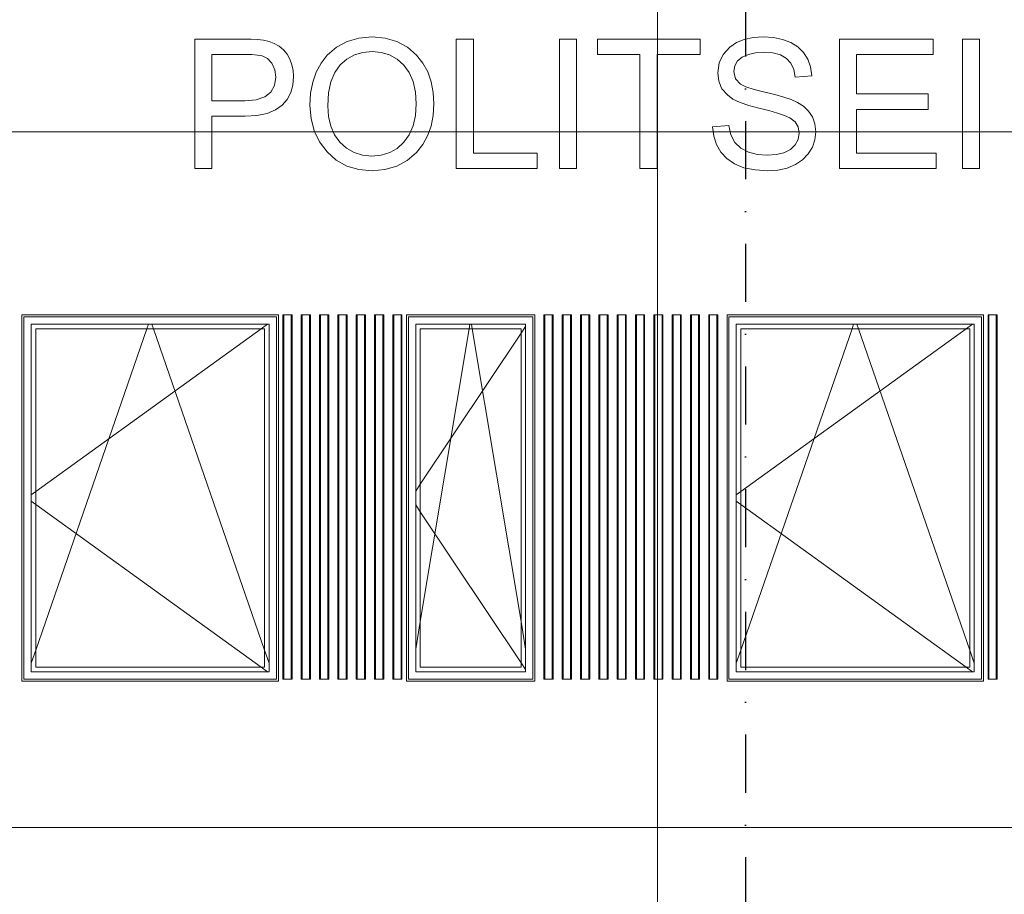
# Model space of a CAD drawing. Header units: millimetres. Extents: x -3848 to 115359, y -22918 to 12821.
# Tile 12 of 51: x 9037 to 14414, y 3435 to 8213. Entities that reach past the tile are written whole.
import ezdxf
from ezdxf.enums import TextEntityAlignment as Align

# ---------------------------------------------------------------- set-up
doc = ezdxf.new("R2010")
doc.units = ezdxf.units.MM
doc.header["$MEASUREMENT"] = 0
doc.linetypes.add('Dot & Dashed', pattern=[670.277762, 317.5, -176.388889, 0, -176.388874])
for name, color, linetype in [('1244_Fassaadi varustus', 7, 'Continuous'), ('New_010_Teljed', 7, 'Continuous'), ('New_1244_Fassaadi varustus', 7, 'Continuous'), ('New_ARCHICAD Windows', 7, 'Continuous')]:
    doc.layers.add(name, color=color, linetype=linetype)
for name, color, linetype, lineweight in [('1244_Fassaadi varustus_Pen_No__101', 252, 'Continuous', 13), ('New_010_Teljed_Pen_No__1', 7, 'Continuous', 13), ('New_1244_Fassaadi varustus_Pen_No__101', 252, 'Continuous', 13), ('New_ARCHICAD Windows_Pen_No__101', 252, 'Continuous', 13)]:
    doc.layers.add(name, color=color, linetype=linetype, lineweight=lineweight)
doc.layers.add('New_010_Teljed_Pen_No__48', color=7, linetype='Continuous', lineweight=25, true_color=0xa80f02)
doc.layers.add('New__2D Abi_Pen_No__62', color=7, linetype='Continuous', lineweight=20, true_color=0xaaaaaa)
doc.styles.add('GENERATED_STYLE_1', font='arial.ttf')

# ---------------------------------------------------------------- blocks, each defined once
blk = doc.blocks.new('Section Element_21_1')
at = {"layer": 'New_ARCHICAD Windows_Pen_No__101', "color": 252, "linetype": 'Continuous', "lineweight": 13}
for p, q in [((12950, 4650), (12950, 6550)), ((12950, 6550), (14250, 6550)), ((12975, 4675), (12975, 6525)), ((12975, 6525), (14225, 6525)), ((14205.7, 6525), (12975, 5636.1)), ((12975, 4769.4), (13582.6, 6525)), ((13582.6, 6525), (13591.3, 6550)), ((13617.3, 6525), (13608.6, 6550)), ((14225, 4769.4), (13617.3, 6525)), ((14240.3, 6550), (14205.7, 6525)), ((14225, 6525), (14225, 4675)), ((14250, 6550), (14250, 4650)), ((12975, 5636.1), (12950, 5618.1)), ((12975, 5563.9), (12950, 5581.9)), ((14205.7, 4675), (12975, 5563.9)), ((12950, 4697.2), (12975, 4769.4)), ((14250, 4697.2), (14225, 4769.4)), ((14250, 4650), (12950, 4650)), ((14225, 4675), (12975, 4675)), ((14240.3, 4650), (14205.7, 4675))]:
    blk.add_line(p, q, dxfattribs=at)
blk = doc.blocks.new('Section Element_22_1')
at = {"layer": 'New_ARCHICAD Windows_Pen_No__101', "color": 252, "linetype": 'Continuous', "lineweight": 13}
for p, q in [((9100, 4650), (9100, 6550)), ((9100, 6550), (10400, 6550)), ((9125, 4675), (9125, 6525)), ((9125, 6525), (10375, 6525)), ((10355.7, 6525), (9125, 5636.1)), ((9125, 4769.4), (9732.6, 6525)), ((9732.6, 6525), (9741.3, 6550)), ((9767.3, 6525), (9758.6, 6550)), ((10375, 4769.4), (9767.3, 6525)), ((10390.3, 6550), (10355.7, 6525)), ((10375, 6525), (10375, 4675)), ((10400, 6550), (10400, 4650)), ((9125, 5636.1), (9100, 5618.1)), ((9125, 5563.9), (9100, 5581.9)), ((10355.7, 4675), (9125, 5563.9)), ((9100, 4697.2), (9125, 4769.4)), ((10400, 4697.2), (10375, 4769.4)), ((10400, 4650), (9100, 4650)), ((10375, 4675), (9125, 4675)), ((10390.3, 4650), (10355.7, 4675))]:
    blk.add_line(p, q, dxfattribs=at)
blk = doc.blocks.new('Section Element_26_1')
at = {"layer": 'New_1244_Fassaadi varustus_Pen_No__101', "color": 252, "linetype": 'Continuous', "lineweight": 13}
for p, q in [((10961.7, 8119.5), (10889.9, 8113.2)), ((11032.6, 8113.2), (10961.7, 8119.5)), ((13097, 8119.5), (13042.6, 8116)), ((13153, 8116), (13097, 8119.5)), ((9993.5, 8107.4), (9993.5, 7400)), ((10260.4, 8107.4), (9993.5, 8107.4)), ((10300.6, 8106.7), (10260.4, 8107.4)), ((10336.8, 8104.6), (10300.6, 8106.7)), ((10369.2, 8101.1), (10336.8, 8104.6)), ((10398.9, 8094.7), (10369.2, 8101.1)), ((10427.1, 8083.9), (10398.9, 8094.7)), ((10453.9, 8068.6), (10427.1, 8083.9)), ((10477.8, 8048.9), (10453.9, 8068.6)), ((10825.2, 8094.4), (10767.5, 8063.1)), ((10889.9, 8113.2), (10825.2, 8094.4)), ((11096.8, 8094.3), (11032.6, 8113.2)), ((11154.2, 8062.7), (11096.8, 8094.3)), ((11514.9, 8107.4), (11421.3, 8107.4)), ((11421.3, 8107.4), (11421.3, 7400)), ((11514.9, 7484), (11514.9, 8107.4)), ((12078.6, 8107.4), (11984.5, 8107.4)), ((11984.5, 8107.4), (11984.5, 7400)), ((12078.6, 7400), (12078.6, 8107.4)), ((12752.4, 8107.4), (12192.2, 8107.4)), ((12192.2, 8107.4), (12192.2, 8023.4)), ((12752.4, 8023.4), (12752.4, 8107.4)), ((12951.9, 8088.3), (12915.6, 8064)), ((12994.2, 8105.6), (12951.9, 8088.3)), ((13042.6, 8116), (12994.2, 8105.6)), ((13203.2, 8105.7), (13153, 8116)), ((13247.7, 8088.4), (13203.2, 8105.7)), ((13286.4, 8064.2), (13247.7, 8088.4)), ((14025.6, 8107.4), (13513.6, 8107.4)), ((13513.6, 8107.4), (13513.6, 7400)), ((14025.6, 8023.4), (14025.6, 8107.4)), ((14279.1, 8107.4), (14185, 8107.4)), ((14185, 8107.4), (14185, 7400)), ((14279.1, 7400), (14279.1, 8107.4)), ((10087.2, 7770.6), (10087.2, 8023.4)), ((10087.2, 8023.4), (10267.1, 8023.4)), ((10267.1, 8023.4), (10305.2, 8022.6)), ((10305.2, 8022.6), (10336.5, 8019.9)), ((10336.5, 8019.9), (10361, 8015.5)), ((10361, 8015.5), (10390.1, 8001.4)), ((10497.5, 8025.1), (10477.8, 8048.9)), ((10513, 7997.1), (10497.5, 8025.1)), ((10716.8, 8019.3), (10682.8, 7976.3)), ((10767.5, 8063.1), (10716.8, 8019.3)), ((10824.6, 7998.4), (10865.9, 8021.1)), ((10865.9, 8021.1), (10911.9, 8034.8)), ((10911.9, 8034.8), (10962.6, 8039.4)), ((10962.6, 8039.4), (11012.1, 8034.7)), ((11012.1, 8034.7), (11057.2, 8020.8)), ((11057.2, 8020.8), (11097.9, 7997.6)), ((11204.9, 8018.6), (11154.2, 8062.7)), ((11238.9, 7975.7), (11204.9, 8018.6)), ((12192.2, 8023.4), (12424.3, 8023.4)), ((12424.3, 8023.4), (12424.3, 7400)), ((12518.4, 7400), (12518.4, 8023.4)), ((12518.4, 8023.4), (12752.4, 8023.4)), ((12878.6, 8023.7), (12856.4, 7976.9)), ((12915.6, 8064), (12878.6, 8023.7)), ((12983.1, 8008.5), (13016.4, 8023.5)), ((13016.4, 8023.5), (13055.6, 8032.5)), ((13055.6, 8032.5), (13100.9, 8035.5)), ((13100.9, 8035.5), (13150.1, 8031.7)), ((13150.1, 8031.7), (13191.2, 8020.4)), ((13191.2, 8020.4), (13223.9, 8001.5)), ((13318, 8033.7), (13286.4, 8064.2)), ((13341.2, 7997.3), (13318, 8033.7)), ((13607.2, 7807.3), (13607.2, 8023.4)), ((13607.2, 8023.4), (14025.6, 8023.4)), ((10390.1, 8001.4), (10414.3, 7974.9)), ((10414.3, 7974.9), (10430.6, 7939.9)), ((10524.1, 7966.6), (10513, 7997.1)), ((10530.8, 7935.2), (10524.1, 7966.6)), ((10682.8, 7976.3), (10656.4, 7927.4)), ((10758, 7925.2), (10788, 7966.5)), ((10788, 7966.5), (10824.6, 7998.4)), ((11097.9, 7997.6), (11134.2, 7965.1)), ((11134.2, 7965.1), (11164.1, 7923.9)), ((11265.4, 7927.7), (11238.9, 7975.7)), ((12856.4, 7976.9), (12849, 7923.6)), ((12937.8, 7929.8), (12942.8, 7961.5)), ((12942.8, 7961.5), (12957.9, 7987.7)), ((12957.9, 7987.7), (12983.1, 8008.5)), ((13223.9, 8001.5), (13248.4, 7975.1)), ((13248.4, 7975.1), (13264.7, 7941.2)), ((13356, 7955.1), (13341.2, 7997.3)), ((10430.6, 7939.9), (10436, 7899.9)), ((10533, 7902.8), (10530.8, 7935.2)), ((10656.4, 7927.4), (10637.5, 7872.5)), ((10736.6, 7874.2), (10758, 7925.2)), ((11164.1, 7923.9), (11185.4, 7874.8)), ((11284.3, 7874.5), (11265.4, 7927.7)), ((12849, 7923.6), (12854.8, 7876.8)), ((12946.5, 7889.8), (12937.8, 7929.8)), ((13264.7, 7941.2), (13272.6, 7899.9)), ((13272.6, 7899.9), (13362.4, 7907.2)), ((13362.4, 7907.2), (13356, 7955.1)), ((10429.4, 7853.4), (10409.3, 7817.1)), ((10436, 7899.9), (10429.4, 7853.4)), ((10517.3, 7814.6), (10529.1, 7856.3)), ((10529.1, 7856.3), (10533, 7902.8)), ((10637.5, 7872.5), (10626.2, 7811.7)), ((10723.7, 7813.5), (10736.6, 7874.2)), ((11185.4, 7874.8), (11198.2, 7817.8)), ((11295.7, 7816.2), (11284.3, 7874.5)), ((12854.8, 7876.8), (12872.4, 7836.3)), ((12972.8, 7861.5), (12946.5, 7889.8)), ((13003.2, 7846.6), (12972.8, 7861.5)), ((10409.3, 7817.1), (10375.9, 7791.3)), ((10497.6, 7777.7), (10517.3, 7814.6)), ((10626.2, 7811.7), (10622.5, 7745)), ((10719.4, 7743.1), (10723.7, 7813.5)), ((11198.2, 7817.8), (11202.5, 7752.7)), ((11299.5, 7752.7), (11295.7, 7816.2)), ((12872.4, 7836.3), (12901.6, 7802)), ((12901.6, 7802), (12932.1, 7779.9)), ((13047.8, 7831.7), (13003.2, 7846.6)), ((13106.7, 7816.9), (13047.8, 7831.7)), ((13161.6, 7803.9), (13106.7, 7816.9)), ((13209.4, 7790.7), (13161.6, 7803.9)), ((13998.5, 7807.3), (13607.2, 7807.3)), ((13998.5, 7723.3), (13998.5, 7807.3)), ((10269.1, 7770.6), (10087.2, 7770.6)), ((10329.2, 7775.8), (10269.1, 7770.6)), ((10375.9, 7791.3), (10329.2, 7775.8)), ((10433.8, 7719.9), (10470.1, 7745.7)), ((10470.1, 7745.7), (10497.6, 7777.7)), ((10622.5, 7745), (10628.3, 7673.1)), ((10723.6, 7684.5), (10719.4, 7743.1)), ((11202.5, 7752.7), (11198.1, 7689.3)), ((11295.7, 7689.5), (11299.5, 7752.7)), ((12932.1, 7779.9), (12970.9, 7760.4)), ((12970.9, 7760.4), (13018.1, 7743.6)), ((13018.1, 7743.6), (13073.6, 7729.3)), ((13250, 7777.3), (13209.4, 7790.7)), ((13285.2, 7761.3), (13250, 7777.3)), ((13316.9, 7740.4), (13285.2, 7761.3)), ((10268.1, 7686.6), (10332.8, 7690.3)), ((10332.8, 7690.3), (10388.1, 7701.4)), ((10388.1, 7701.4), (10433.8, 7719.9)), ((11198.1, 7689.3), (11185.4, 7633.3)), ((11284.2, 7631.4), (11295.7, 7689.5)), ((13073.6, 7729.3), (13129, 7716.4)), ((13129, 7716.4), (13175.8, 7703.3)), ((13175.8, 7703.3), (13214.1, 7690.2)), ((13214.1, 7690.2), (13243.7, 7677)), ((13345, 7714.4), (13316.9, 7740.4)), ((13367, 7682.7), (13345, 7714.4)), ((13607.2, 7484), (13607.2, 7723.3)), ((13607.2, 7723.3), (13998.5, 7723.3)), ((10087.2, 7400), (10087.2, 7686.6)), ((10087.2, 7686.6), (10268.1, 7686.6)), ((10628.3, 7673.1), (10645.7, 7606.9)), ((10736.2, 7631.8), (10723.6, 7684.5)), ((12909.8, 7635), (12821, 7627.3)), ((12919.9, 7583.5), (12909.8, 7635)), ((13243.7, 7677), (13271.8, 7655.8)), ((13271.8, 7655.8), (13288.7, 7627.7)), ((13380.2, 7644.5), (13367, 7682.7)), ((13384.6, 7599.8), (13380.2, 7644.5)), ((10645.7, 7606.9), (10674.8, 7546.4)), ((10757.2, 7585), (10736.2, 7631.8)), ((10786.5, 7544), (10757.2, 7585)), ((11164.4, 7584.6), (11135.1, 7543.3)), ((11185.4, 7633.3), (11164.4, 7584.6)), ((11265.2, 7578.5), (11284.2, 7631.4)), ((12821, 7627.3), (12827.5, 7576.7)), ((12941.7, 7542.2), (12919.9, 7583.5)), ((13288.7, 7627.7), (13294.4, 7592.5)), ((13294.4, 7592.5), (13289, 7558.1)), ((13380.1, 7556.1), (13384.6, 7599.8)), ((10674.8, 7546.4), (10715.6, 7491.7)), ((10822.6, 7510.8), (10786.5, 7544)), ((11135.1, 7543.3), (11099.2, 7510.4)), ((11204.4, 7488.1), (11238.6, 7530.7)), ((11238.6, 7530.7), (11265.2, 7578.5)), ((12827.5, 7576.7), (12842.8, 7531)), ((12842.8, 7531), (12866.7, 7490.3)), ((12975.4, 7511.2), (12941.7, 7542.2)), ((13272.8, 7528.8), (13245.9, 7504.7)), ((13289, 7558.1), (13272.8, 7528.8)), ((13366.4, 7516.3), (13380.1, 7556.1)), ((10715.6, 7491.7), (10765.9, 7446.3)), ((10863.6, 7487), (10822.6, 7510.8)), ((10909.7, 7472.8), (10863.6, 7487)), ((11058.1, 7486.9), (11012, 7472.7)), ((11099.2, 7510.4), (11058.1, 7486.9)), ((11153.6, 7444.3), (11204.4, 7488.1)), ((11863.8, 7484), (11514.9, 7484)), ((11863.8, 7400), (11863.8, 7484)), ((12866.7, 7490.3), (12899.4, 7454.5)), ((13017.7, 7489.6), (12975.4, 7511.2)), ((13065.5, 7476.7), (13017.7, 7489.6)), ((13118.7, 7472.4), (13065.5, 7476.7)), ((13167.8, 7476), (13118.7, 7472.4)), ((13210.2, 7486.7), (13167.8, 7476)), ((13245.9, 7504.7), (13210.2, 7486.7)), ((13312, 7448.3), (13343.7, 7480.3)), ((13343.7, 7480.3), (13366.4, 7516.3)), ((14042, 7484), (13607.2, 7484)), ((14042, 7400), (14042, 7484)), ((10765.9, 7446.3), (10823.7, 7413.9)), ((10960.7, 7468), (10909.7, 7472.8)), ((11012, 7472.7), (10960.7, 7468)), ((11096.2, 7413), (11153.6, 7444.3)), ((12899.4, 7454.5), (12941.1, 7425.4)), ((12941.1, 7425.4), (12992.2, 7404.6)), ((13228.3, 7403), (13272.9, 7421.9)), ((13272.9, 7421.9), (13312, 7448.3)), ((9993.5, 7400), (10087.2, 7400)), ((10823.7, 7413.9), (10888.9, 7394.4)), ((10888.9, 7394.4), (10961.7, 7387.9)), ((10961.7, 7387.9), (11032.2, 7394.2)), ((11032.2, 7394.2), (11096.2, 7413)), ((11421.3, 7400), (11863.8, 7400)), ((11984.5, 7400), (12078.6, 7400)), ((12424.3, 7400), (12518.4, 7400)), ((12992.2, 7404.6), (13052.7, 7392.1)), ((13052.7, 7392.1), (13122.6, 7387.9)), ((13122.6, 7387.9), (13178.2, 7391.7)), ((13178.2, 7391.7), (13228.3, 7403)), ((13513.6, 7400), (14042, 7400)), ((14185, 7400), (14279.1, 7400))]:
    blk.add_line(p, q, dxfattribs=at)
blk = doc.blocks.new('Section Element_33_1')
at = {"layer": 'New_ARCHICAD Windows_Pen_No__101', "color": 252, "linetype": 'Continuous', "lineweight": 13}
for p, q in [((11200, 4650), (11200, 6550)), ((11200, 6550), (11800, 6550)), ((11225, 4675), (11225, 6525)), ((11225, 6525), (11775, 6525)), ((11225, 4925), (11491.6, 6525)), ((11491.6, 6525), (11495.8, 6550)), ((11508.3, 6525), (11504.1, 6550)), ((11775, 4925), (11508.3, 6525)), ((11800, 6537.5), (11775, 6500)), ((11775, 6525), (11775, 4675)), ((11800, 6550), (11800, 4650)), ((11775, 6500), (11225, 5675)), ((11225, 5675), (11200, 5637.5)), ((11225, 5525), (11200, 5562.5)), ((11775, 4700), (11225, 5525)), ((11200, 4775), (11225, 4925)), ((11800, 4775), (11775, 4925)), ((11800, 4662.5), (11775, 4700)), ((11800, 4650), (11200, 4650)), ((11775, 4675), (11225, 4675))]:
    blk.add_line(p, q, dxfattribs=at)
blk = doc.blocks.new('Section Element_87_1')
at = {"layer": '1244_Fassaadi varustus_Pen_No__101', "color": 252, "linetype": 'Continuous', "lineweight": 13}
for p, q in [((10450, 6600), (9050, 6600)), ((9050, 6600), (9050, 4600)), ((9060, 6590), (10440, 6590)), ((9060, 4610), (9060, 6590)), ((10440, 6590), (10440, 4610)), ((10450, 4600), (10450, 6600)), ((9050, 4600), (10450, 4600)), ((10440, 4610), (9060, 4610))]:
    blk.add_line(p, q, dxfattribs=at)
blk = doc.blocks.new('Section Element_88_1')
at = {"layer": '1244_Fassaadi varustus_Pen_No__101', "color": 252, "linetype": 'Continuous', "lineweight": 13}
for p, q in [((11850, 6600), (11150, 6600)), ((11150, 6600), (11150, 4600)), ((11160, 6590), (11840, 6590)), ((11160, 4610), (11160, 6590)), ((11840, 6590), (11840, 4610)), ((11850, 4600), (11850, 6600)), ((11150, 4600), (11850, 4600)), ((11840, 4610), (11160, 4610))]:
    blk.add_line(p, q, dxfattribs=at)
blk = doc.blocks.new('Section Element_89_1')
at = {"layer": '1244_Fassaadi varustus_Pen_No__101', "color": 252, "linetype": 'Continuous', "lineweight": 13}
for p, q in [((14300, 6600), (12900, 6600)), ((12900, 6600), (12900, 4600)), ((12910, 6590), (14290, 6590)), ((12910, 4610), (12910, 6590)), ((14290, 6590), (14290, 4610)), ((14300, 4600), (14300, 6600)), ((12900, 4600), (14300, 4600)), ((14290, 4610), (12910, 4610))]:
    blk.add_line(p, q, dxfattribs=at)
blk = doc.blocks.new('Section Element_117_1')
at = {"layer": '1244_Fassaadi varustus_Pen_No__101', "color": 252, "linetype": 'Continuous', "lineweight": 13}
for p, q in [((14325, 6600), (14330, 6600)), ((14325, 4610), (14325, 6600)), ((14330, 6600), (14331.5, 6600)), ((14330, 4610), (14330, 6600)), ((14331.5, 6600), (14335.7, 6600)), ((14335.7, 6600), (14341.5, 6600)), ((14341.5, 6600), (14358.5, 6600)), ((14358.5, 6600), (14364.2, 6600)), ((14364.2, 6600), (14368.4, 6600)), ((14368.4, 6600), (14370, 6600)), ((14370, 6600), (14375, 6600)), ((14370, 4610), (14370, 6600)), ((14375, 4610), (14375, 6600)), ((14325, 4610), (14330, 4610)), ((14330, 4610), (14331.5, 4610)), ((14331.5, 4610), (14335.7, 4610)), ((14335.7, 4610), (14341.5, 4610)), ((14341.5, 4610), (14358.5, 4610)), ((14358.5, 4610), (14364.2, 4610)), ((14364.2, 4610), (14368.4, 4610)), ((14368.4, 4610), (14370, 4610)), ((14370, 4610), (14375, 4610))]:
    blk.add_line(p, q, dxfattribs=at)
blk = doc.blocks.new('Section Element_138_1')
at = {"layer": '1244_Fassaadi varustus_Pen_No__101', "color": 252, "linetype": 'Continuous', "lineweight": 13}
for p, q in [((10475, 6600), (10480, 6600)), ((10475, 4610), (10475, 6600)), ((10480, 6600), (10481.5, 6600)), ((10480, 4610), (10480, 6600)), ((10481.5, 6600), (10485.7, 6600)), ((10485.7, 6600), (10491.5, 6600)), ((10491.5, 6600), (10508.5, 6600)), ((10508.5, 6600), (10514.2, 6600)), ((10514.2, 6600), (10518.4, 6600)), ((10518.4, 6600), (10520, 6600)), ((10520, 6600), (10525, 6600)), ((10520, 4610), (10520, 6600)), ((10525, 4610), (10525, 6600)), ((10475, 4610), (10480, 4610)), ((10480, 4610), (10481.5, 4610)), ((10481.5, 4610), (10485.7, 4610)), ((10485.7, 4610), (10491.5, 4610)), ((10491.5, 4610), (10508.5, 4610)), ((10508.5, 4610), (10514.2, 4610)), ((10514.2, 4610), (10518.4, 4610)), ((10518.4, 4610), (10520, 4610)), ((10520, 4610), (10525, 4610))]:
    blk.add_line(p, q, dxfattribs=at)
blk = doc.blocks.new('Section Element_139_1')
at = {"layer": '1244_Fassaadi varustus_Pen_No__101', "color": 252, "linetype": 'Continuous', "lineweight": 13}
for p, q in [((10575, 6600), (10580, 6600)), ((10575, 4610), (10575, 6600)), ((10580, 6600), (10581.5, 6600)), ((10580, 4610), (10580, 6600)), ((10581.5, 6600), (10585.7, 6600)), ((10585.7, 6600), (10591.5, 6600)), ((10591.5, 6600), (10608.5, 6600)), ((10608.5, 6600), (10614.2, 6600)), ((10614.2, 6600), (10618.4, 6600)), ((10618.4, 6600), (10620, 6600)), ((10620, 6600), (10625, 6600)), ((10620, 4610), (10620, 6600)), ((10625, 4610), (10625, 6600)), ((10575, 4610), (10580, 4610)), ((10580, 4610), (10581.5, 4610)), ((10581.5, 4610), (10585.7, 4610)), ((10585.7, 4610), (10591.5, 4610)), ((10591.5, 4610), (10608.5, 4610)), ((10608.5, 4610), (10614.2, 4610)), ((10614.2, 4610), (10618.4, 4610)), ((10618.4, 4610), (10620, 4610)), ((10620, 4610), (10625, 4610))]:
    blk.add_line(p, q, dxfattribs=at)
blk = doc.blocks.new('Section Element_140_1')
at = {"layer": '1244_Fassaadi varustus_Pen_No__101', "color": 252, "linetype": 'Continuous', "lineweight": 13}
for p, q in [((10675, 6600), (10680, 6600)), ((10675, 4610), (10675, 6600)), ((10680, 6600), (10681.5, 6600)), ((10680, 4610), (10680, 6600)), ((10681.5, 6600), (10685.7, 6600)), ((10685.7, 6600), (10691.5, 6600)), ((10691.5, 6600), (10708.5, 6600)), ((10708.5, 6600), (10714.2, 6600)), ((10714.2, 6600), (10718.4, 6600)), ((10718.4, 6600), (10720, 6600)), ((10720, 6600), (10725, 6600)), ((10720, 4610), (10720, 6600)), ((10725, 4610), (10725, 6600)), ((10675, 4610), (10680, 4610)), ((10680, 4610), (10681.5, 4610)), ((10681.5, 4610), (10685.7, 4610)), ((10685.7, 4610), (10691.5, 4610)), ((10691.5, 4610), (10708.5, 4610)), ((10708.5, 4610), (10714.2, 4610)), ((10714.2, 4610), (10718.4, 4610)), ((10718.4, 4610), (10720, 4610)), ((10720, 4610), (10725, 4610))]:
    blk.add_line(p, q, dxfattribs=at)
blk = doc.blocks.new('Section Element_141_1')
at = {"layer": '1244_Fassaadi varustus_Pen_No__101', "color": 252, "linetype": 'Continuous', "lineweight": 13}
for p, q in [((10775, 6600), (10780, 6600)), ((10775, 4610), (10775, 6600)), ((10780, 6600), (10781.5, 6600)), ((10780, 4610), (10780, 6600)), ((10781.5, 6600), (10785.7, 6600)), ((10785.7, 6600), (10791.5, 6600)), ((10791.5, 6600), (10808.5, 6600)), ((10808.5, 6600), (10814.2, 6600)), ((10814.2, 6600), (10818.4, 6600)), ((10818.4, 6600), (10820, 6600)), ((10820, 6600), (10825, 6600)), ((10820, 4610), (10820, 6600)), ((10825, 4610), (10825, 6600)), ((10775, 4610), (10780, 4610)), ((10780, 4610), (10781.5, 4610)), ((10781.5, 4610), (10785.7, 4610)), ((10785.7, 4610), (10791.5, 4610)), ((10791.5, 4610), (10808.5, 4610)), ((10808.5, 4610), (10814.2, 4610)), ((10814.2, 4610), (10818.4, 4610)), ((10818.4, 4610), (10820, 4610)), ((10820, 4610), (10825, 4610))]:
    blk.add_line(p, q, dxfattribs=at)
blk = doc.blocks.new('Section Element_142_1')
at = {"layer": '1244_Fassaadi varustus_Pen_No__101', "color": 252, "linetype": 'Continuous', "lineweight": 13}
for p, q in [((10875, 6600), (10880, 6600)), ((10875, 4610), (10875, 6600)), ((10880, 6600), (10881.5, 6600)), ((10880, 4610), (10880, 6600)), ((10881.5, 6600), (10885.7, 6600)), ((10885.7, 6600), (10891.5, 6600)), ((10891.5, 6600), (10908.5, 6600)), ((10908.5, 6600), (10914.2, 6600)), ((10914.2, 6600), (10918.4, 6600)), ((10918.4, 6600), (10920, 6600)), ((10920, 6600), (10925, 6600)), ((10920, 4610), (10920, 6600)), ((10925, 4610), (10925, 6600)), ((10875, 4610), (10880, 4610)), ((10880, 4610), (10881.5, 4610)), ((10881.5, 4610), (10885.7, 4610)), ((10885.7, 4610), (10891.5, 4610)), ((10891.5, 4610), (10908.5, 4610)), ((10908.5, 4610), (10914.2, 4610)), ((10914.2, 4610), (10918.4, 4610)), ((10918.4, 4610), (10920, 4610)), ((10920, 4610), (10925, 4610))]:
    blk.add_line(p, q, dxfattribs=at)
blk = doc.blocks.new('Section Element_143_1')
at = {"layer": '1244_Fassaadi varustus_Pen_No__101', "color": 252, "linetype": 'Continuous', "lineweight": 13}
for p, q in [((10975, 6600), (10980, 6600)), ((10975, 4610), (10975, 6600)), ((10980, 6600), (10981.5, 6600)), ((10980, 4610), (10980, 6600)), ((10981.5, 6600), (10985.7, 6600)), ((10985.7, 6600), (10991.5, 6600)), ((10991.5, 6600), (11008.5, 6600)), ((11008.5, 6600), (11014.2, 6600)), ((11014.2, 6600), (11018.4, 6600)), ((11018.4, 6600), (11020, 6600)), ((11020, 6600), (11025, 6600)), ((11020, 4610), (11020, 6600)), ((11025, 4610), (11025, 6600)), ((10975, 4610), (10980, 4610)), ((10980, 4610), (10981.5, 4610)), ((10981.5, 4610), (10985.7, 4610)), ((10985.7, 4610), (10991.5, 4610)), ((10991.5, 4610), (11008.5, 4610)), ((11008.5, 4610), (11014.2, 4610)), ((11014.2, 4610), (11018.4, 4610)), ((11018.4, 4610), (11020, 4610)), ((11020, 4610), (11025, 4610))]:
    blk.add_line(p, q, dxfattribs=at)
blk = doc.blocks.new('Section Element_144_1')
at = {"layer": '1244_Fassaadi varustus_Pen_No__101', "color": 252, "linetype": 'Continuous', "lineweight": 13}
for p, q in [((11075, 6600), (11080, 6600)), ((11075, 4610), (11075, 6600)), ((11080, 6600), (11081.5, 6600)), ((11080, 4610), (11080, 6600)), ((11081.5, 6600), (11085.7, 6600)), ((11085.7, 6600), (11091.5, 6600)), ((11091.5, 6600), (11108.5, 6600)), ((11108.5, 6600), (11114.2, 6600)), ((11114.2, 6600), (11118.4, 6600)), ((11118.4, 6600), (11120, 6600)), ((11120, 6600), (11125, 6600)), ((11120, 4610), (11120, 6600)), ((11125, 4610), (11125, 6600)), ((11075, 4610), (11080, 4610)), ((11080, 4610), (11081.5, 4610)), ((11081.5, 4610), (11085.7, 4610)), ((11085.7, 4610), (11091.5, 4610)), ((11091.5, 4610), (11108.5, 4610)), ((11108.5, 4610), (11114.2, 4610)), ((11114.2, 4610), (11118.4, 4610)), ((11118.4, 4610), (11120, 4610)), ((11120, 4610), (11125, 4610))]:
    blk.add_line(p, q, dxfattribs=at)
blk = doc.blocks.new('Section Element_145_1')
at = {"layer": '1244_Fassaadi varustus_Pen_No__101', "color": 252, "linetype": 'Continuous', "lineweight": 13}
for p, q in [((11900, 6600), (11905, 6600)), ((11900, 4610), (11900, 6600)), ((11905, 6600), (11906.5, 6600)), ((11905, 4610), (11905, 6600)), ((11906.5, 6600), (11910.7, 6600)), ((11910.7, 6600), (11916.5, 6600)), ((11916.5, 6600), (11933.5, 6600)), ((11933.5, 6600), (11939.2, 6600)), ((11939.2, 6600), (11943.4, 6600)), ((11943.4, 6600), (11945, 6600)), ((11945, 6600), (11950, 6600)), ((11945, 4610), (11945, 6600)), ((11950, 4610), (11950, 6600)), ((11900, 4610), (11905, 4610)), ((11905, 4610), (11906.5, 4610)), ((11906.5, 4610), (11910.7, 4610)), ((11910.7, 4610), (11916.5, 4610)), ((11916.5, 4610), (11933.5, 4610)), ((11933.5, 4610), (11939.2, 4610)), ((11939.2, 4610), (11943.4, 4610)), ((11943.4, 4610), (11945, 4610)), ((11945, 4610), (11950, 4610))]:
    blk.add_line(p, q, dxfattribs=at)
blk = doc.blocks.new('Section Element_146_1')
at = {"layer": '1244_Fassaadi varustus_Pen_No__101', "color": 252, "linetype": 'Continuous', "lineweight": 13}
for p, q in [((12000, 6600), (12005, 6600)), ((12000, 4610), (12000, 6600)), ((12005, 6600), (12006.5, 6600)), ((12005, 4610), (12005, 6600)), ((12006.5, 6600), (12010.7, 6600)), ((12010.7, 6600), (12016.5, 6600)), ((12016.5, 6600), (12033.5, 6600)), ((12033.5, 6600), (12039.2, 6600)), ((12039.2, 6600), (12043.4, 6600)), ((12043.4, 6600), (12045, 6600)), ((12045, 6600), (12050, 6600)), ((12045, 4610), (12045, 6600)), ((12050, 4610), (12050, 6600)), ((12000, 4610), (12005, 4610)), ((12005, 4610), (12006.5, 4610)), ((12006.5, 4610), (12010.7, 4610)), ((12010.7, 4610), (12016.5, 4610)), ((12016.5, 4610), (12033.5, 4610)), ((12033.5, 4610), (12039.2, 4610)), ((12039.2, 4610), (12043.4, 4610)), ((12043.4, 4610), (12045, 4610)), ((12045, 4610), (12050, 4610))]:
    blk.add_line(p, q, dxfattribs=at)
blk = doc.blocks.new('Section Element_147_1')
at = {"layer": '1244_Fassaadi varustus_Pen_No__101', "color": 252, "linetype": 'Continuous', "lineweight": 13}
for p, q in [((12100, 6600), (12105, 6600)), ((12100, 4610), (12100, 6600)), ((12105, 6600), (12106.5, 6600)), ((12105, 4610), (12105, 6600)), ((12106.5, 6600), (12110.7, 6600)), ((12110.7, 6600), (12116.5, 6600)), ((12116.5, 6600), (12133.5, 6600)), ((12133.5, 6600), (12139.2, 6600)), ((12139.2, 6600), (12143.4, 6600)), ((12143.4, 6600), (12145, 6600)), ((12145, 6600), (12150, 6600)), ((12145, 4610), (12145, 6600)), ((12150, 4610), (12150, 6600)), ((12100, 4610), (12105, 4610)), ((12105, 4610), (12106.5, 4610)), ((12106.5, 4610), (12110.7, 4610)), ((12110.7, 4610), (12116.5, 4610)), ((12116.5, 4610), (12133.5, 4610)), ((12133.5, 4610), (12139.2, 4610)), ((12139.2, 4610), (12143.4, 4610)), ((12143.4, 4610), (12145, 4610)), ((12145, 4610), (12150, 4610))]:
    blk.add_line(p, q, dxfattribs=at)
blk = doc.blocks.new('Section Element_148_1')
at = {"layer": '1244_Fassaadi varustus_Pen_No__101', "color": 252, "linetype": 'Continuous', "lineweight": 13}
for p, q in [((12200, 6600), (12205, 6600)), ((12200, 4610), (12200, 6600)), ((12205, 6600), (12206.5, 6600)), ((12205, 4610), (12205, 6600)), ((12206.5, 6600), (12210.7, 6600)), ((12210.7, 6600), (12216.5, 6600)), ((12216.5, 6600), (12233.5, 6600)), ((12233.5, 6600), (12239.2, 6600)), ((12239.2, 6600), (12243.4, 6600)), ((12243.4, 6600), (12245, 6600)), ((12245, 6600), (12250, 6600)), ((12245, 4610), (12245, 6600)), ((12250, 4610), (12250, 6600)), ((12200, 4610), (12205, 4610)), ((12205, 4610), (12206.5, 4610)), ((12206.5, 4610), (12210.7, 4610)), ((12210.7, 4610), (12216.5, 4610)), ((12216.5, 4610), (12233.5, 4610)), ((12233.5, 4610), (12239.2, 4610)), ((12239.2, 4610), (12243.4, 4610)), ((12243.4, 4610), (12245, 4610)), ((12245, 4610), (12250, 4610))]:
    blk.add_line(p, q, dxfattribs=at)
blk = doc.blocks.new('Section Element_149_1')
at = {"layer": '1244_Fassaadi varustus_Pen_No__101', "color": 252, "linetype": 'Continuous', "lineweight": 13}
for p, q in [((12300, 6600), (12305, 6600)), ((12300, 4610), (12300, 6600)), ((12305, 6600), (12306.5, 6600)), ((12305, 4610), (12305, 6600)), ((12306.5, 6600), (12310.7, 6600)), ((12310.7, 6600), (12316.5, 6600)), ((12316.5, 6600), (12333.5, 6600)), ((12333.5, 6600), (12339.2, 6600)), ((12339.2, 6600), (12343.4, 6600)), ((12343.4, 6600), (12345, 6600)), ((12345, 6600), (12350, 6600)), ((12345, 4610), (12345, 6600)), ((12350, 4610), (12350, 6600)), ((12300, 4610), (12305, 4610)), ((12305, 4610), (12306.5, 4610)), ((12306.5, 4610), (12310.7, 4610)), ((12310.7, 4610), (12316.5, 4610)), ((12316.5, 4610), (12333.5, 4610)), ((12333.5, 4610), (12339.2, 4610)), ((12339.2, 4610), (12343.4, 4610)), ((12343.4, 4610), (12345, 4610)), ((12345, 4610), (12350, 4610))]:
    blk.add_line(p, q, dxfattribs=at)
blk = doc.blocks.new('Section Element_150_1')
at = {"layer": '1244_Fassaadi varustus_Pen_No__101', "color": 252, "linetype": 'Continuous', "lineweight": 13}
for p, q in [((12400, 6600), (12405, 6600)), ((12400, 4610), (12400, 6600)), ((12405, 6600), (12406.5, 6600)), ((12405, 4610), (12405, 6600)), ((12406.5, 6600), (12410.7, 6600)), ((12410.7, 6600), (12416.5, 6600)), ((12416.5, 6600), (12433.5, 6600)), ((12433.5, 6600), (12439.2, 6600)), ((12439.2, 6600), (12443.4, 6600)), ((12443.4, 6600), (12445, 6600)), ((12445, 6600), (12450, 6600)), ((12445, 4610), (12445, 6600)), ((12450, 4610), (12450, 6600)), ((12400, 4610), (12405, 4610)), ((12405, 4610), (12406.5, 4610)), ((12406.5, 4610), (12410.7, 4610)), ((12410.7, 4610), (12416.5, 4610)), ((12416.5, 4610), (12433.5, 4610)), ((12433.5, 4610), (12439.2, 4610)), ((12439.2, 4610), (12443.4, 4610)), ((12443.4, 4610), (12445, 4610)), ((12445, 4610), (12450, 4610))]:
    blk.add_line(p, q, dxfattribs=at)
blk = doc.blocks.new('Section Element_151_1')
at = {"layer": '1244_Fassaadi varustus_Pen_No__101', "color": 252, "linetype": 'Continuous', "lineweight": 13}
for p, q in [((12500, 6600), (12505, 6600)), ((12500, 4610), (12500, 6600)), ((12505, 6600), (12506.5, 6600)), ((12505, 4610), (12505, 6600)), ((12506.5, 6600), (12510.7, 6600)), ((12510.7, 6600), (12516.5, 6600)), ((12516.5, 6600), (12533.5, 6600)), ((12533.5, 6600), (12539.2, 6600)), ((12539.2, 6600), (12543.4, 6600)), ((12543.4, 6600), (12545, 6600)), ((12545, 6600), (12550, 6600)), ((12545, 4610), (12545, 6600)), ((12550, 4610), (12550, 6600)), ((12500, 4610), (12505, 4610)), ((12505, 4610), (12506.5, 4610)), ((12506.5, 4610), (12510.7, 4610)), ((12510.7, 4610), (12516.5, 4610)), ((12516.5, 4610), (12533.5, 4610)), ((12533.5, 4610), (12539.2, 4610)), ((12539.2, 4610), (12543.4, 4610)), ((12543.4, 4610), (12545, 4610)), ((12545, 4610), (12550, 4610))]:
    blk.add_line(p, q, dxfattribs=at)
blk = doc.blocks.new('Section Element_152_1')
at = {"layer": '1244_Fassaadi varustus_Pen_No__101', "color": 252, "linetype": 'Continuous', "lineweight": 13}
for p, q in [((12600, 6600), (12605, 6600)), ((12600, 4610), (12600, 6600)), ((12605, 6600), (12606.5, 6600)), ((12605, 4610), (12605, 6600)), ((12606.5, 6600), (12610.7, 6600)), ((12610.7, 6600), (12616.5, 6600)), ((12616.5, 6600), (12633.5, 6600)), ((12633.5, 6600), (12639.2, 6600)), ((12639.2, 6600), (12643.4, 6600)), ((12643.4, 6600), (12645, 6600)), ((12645, 6600), (12650, 6600)), ((12645, 4610), (12645, 6600)), ((12650, 4610), (12650, 6600)), ((12600, 4610), (12605, 4610)), ((12605, 4610), (12606.5, 4610)), ((12606.5, 4610), (12610.7, 4610)), ((12610.7, 4610), (12616.5, 4610)), ((12616.5, 4610), (12633.5, 4610)), ((12633.5, 4610), (12639.2, 4610)), ((12639.2, 4610), (12643.4, 4610)), ((12643.4, 4610), (12645, 4610)), ((12645, 4610), (12650, 4610))]:
    blk.add_line(p, q, dxfattribs=at)
blk = doc.blocks.new('Section Element_153_1')
at = {"layer": '1244_Fassaadi varustus_Pen_No__101', "color": 252, "linetype": 'Continuous', "lineweight": 13}
for p, q in [((12700, 6600), (12705, 6600)), ((12700, 4610), (12700, 6600)), ((12705, 6600), (12706.5, 6600)), ((12705, 4610), (12705, 6600)), ((12706.5, 6600), (12710.7, 6600)), ((12710.7, 6600), (12716.5, 6600)), ((12716.5, 6600), (12733.5, 6600)), ((12733.5, 6600), (12739.2, 6600)), ((12739.2, 6600), (12743.4, 6600)), ((12743.4, 6600), (12745, 6600)), ((12745, 6600), (12750, 6600)), ((12745, 4610), (12745, 6600)), ((12750, 4610), (12750, 6600)), ((12700, 4610), (12705, 4610)), ((12705, 4610), (12706.5, 4610)), ((12706.5, 4610), (12710.7, 4610)), ((12710.7, 4610), (12716.5, 4610)), ((12716.5, 4610), (12733.5, 4610)), ((12733.5, 4610), (12739.2, 4610)), ((12739.2, 4610), (12743.4, 4610)), ((12743.4, 4610), (12745, 4610)), ((12745, 4610), (12750, 4610))]:
    blk.add_line(p, q, dxfattribs=at)
blk = doc.blocks.new('Section Element_154_1')
at = {"layer": '1244_Fassaadi varustus_Pen_No__101', "color": 252, "linetype": 'Continuous', "lineweight": 13}
for p, q in [((12800, 6600), (12805, 6600)), ((12800, 4610), (12800, 6600)), ((12805, 6600), (12806.5, 6600)), ((12805, 4610), (12805, 6600)), ((12806.5, 6600), (12810.7, 6600)), ((12810.7, 6600), (12816.5, 6600)), ((12816.5, 6600), (12833.5, 6600)), ((12833.5, 6600), (12839.2, 6600)), ((12839.2, 6600), (12843.4, 6600)), ((12843.4, 6600), (12845, 6600)), ((12845, 6600), (12850, 6600)), ((12845, 4610), (12845, 6600)), ((12850, 4610), (12850, 6600)), ((12800, 4610), (12805, 4610)), ((12805, 4610), (12806.5, 4610)), ((12806.5, 4610), (12810.7, 4610)), ((12810.7, 4610), (12816.5, 4610)), ((12816.5, 4610), (12833.5, 4610)), ((12833.5, 4610), (12839.2, 4610)), ((12839.2, 4610), (12843.4, 4610)), ((12843.4, 4610), (12845, 4610)), ((12845, 4610), (12850, 4610))]:
    blk.add_line(p, q, dxfattribs=at)
blk = doc.blocks.new('Standard grid marker[2]_1', base_point=(13000, 10000))
at = {"layer": 'New_010_Teljed_Pen_No__48', "color": 14, "linetype": 'Dot & Dashed', "lineweight": 25, "true_color": 0xa80f02}
blk.add_line((13000, 9000), (13000, -3000), dxfattribs=at)
at = {"layer": 'New_010_Teljed_Pen_No__1', "color": 7, "lineweight": 13, "style": 'GENERATED_STYLE_1'}
for tag, p in [('AC_MarkerText_1_0', (13000, 10520)), ('AC_MarkerText_1_1', (13000, -4480))]:
    blk.add_attdef(tag, text='', height=350, rotation=360, dxfattribs=at).set_placement(p, align=Align.MIDDLE_CENTER)

msp = doc.modelspace()

# ---------------------------------------------------------------- linework, layer by layer
at = {"layer": 'New__2D Abi_Pen_No__62', "color": 253, "linetype": 'Continuous', "lineweight": 20, "true_color": 0xaaaaaa}
for p, q in [((12521, 2799.5), (12521, 8800)), ((-510, 7600.2), (37960, 7600.2)), ((37960, 3800), (-460, 3800))]:
    msp.add_line(p, q, dxfattribs=at)

# ---------------------------------------------------------------- block references
at = {"layer": '1244_Fassaadi varustus', "lineweight": 0}
for name in ['Section Element_87_1', 'Section Element_138_1', 'Section Element_139_1', 'Section Element_140_1', 'Section Element_141_1', 'Section Element_142_1', 'Section Element_143_1', 'Section Element_144_1', 'Section Element_88_1', 'Section Element_145_1', 'Section Element_146_1', 'Section Element_147_1', 'Section Element_148_1', 'Section Element_149_1', 'Section Element_150_1', 'Section Element_151_1', 'Section Element_152_1', 'Section Element_153_1', 'Section Element_154_1', 'Section Element_89_1', 'Section Element_117_1']:
    msp.add_blockref(name, (0, 0), dxfattribs=at)
at = {"layer": 'New_010_Teljed', "color": 8, "linetype": 'Continuous', "lineweight": 15}
msp.add_blockref('Standard grid marker[2]_1', (13000, 10000), dxfattribs=at)
at = {"layer": 'New_1244_Fassaadi varustus', "lineweight": 0}
msp.add_blockref('Section Element_26_1', (0, 0), dxfattribs=at)
at = {"layer": 'New_ARCHICAD Windows', "lineweight": 0}
for name in ['Section Element_22_1', 'Section Element_33_1', 'Section Element_21_1']:
    msp.add_blockref(name, (0, 0), dxfattribs=at)

doc.saveas('drawing.dxf')
